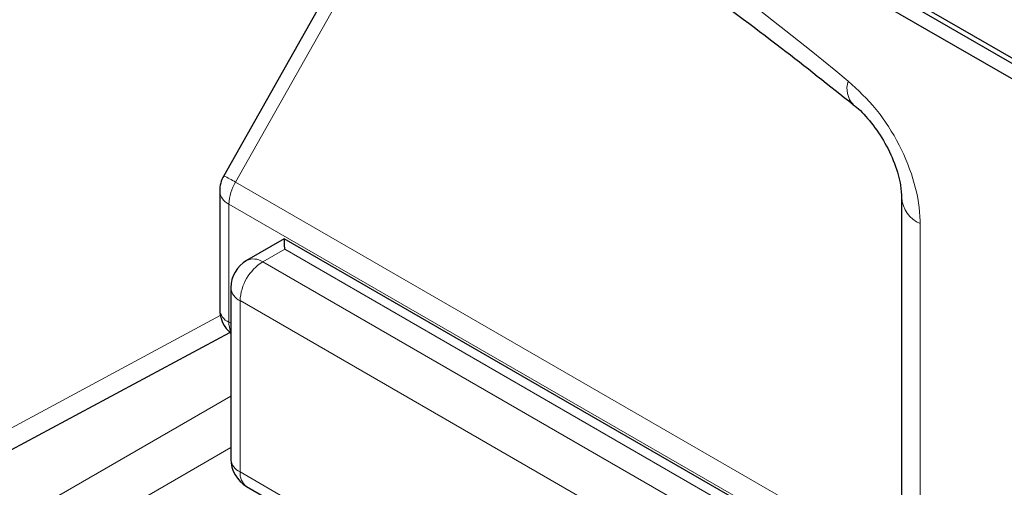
# Paper-space layout 'Blatt2' of a CAD drawing. Header units: millimetres. Extents: x 5 to 418, y 2 to 292.
# Tile 11 of 59: x 109.67 to 114.87, y 181.66 to 184.13. Entities that reach past the tile are written whole.
import ezdxf

# ---------------------------------------------------------------- set-up
doc = ezdxf.new("R2010")
doc.units = ezdxf.units.MM

psp = doc.layouts.new('Blatt2')

# ---------------------------------------------------------------- linework, layer by layer
at = {"color": 7, "linetype": 'Continuous', "lineweight": 25}
for p, q in [((105.8074, 189.0797), (117.5925, 182.2763)), ((108.8243, 187.4197), (117.5925, 182.358)), ((108.8479, 187.4333), (117.616, 182.3716)), ((111.8423, 185.2435), (110.7513, 183.3092)), ((110.7298, 183.2273), (110.7298, 182.6032)), ((114.3323, 183.1919), (114.3323, 178.912)), ((111.0712, 182.976), (110.8721, 182.861)), ((113.7209, 181.4463), (111.0712, 182.976)), ((110.7887, 182.7167), (110.7887, 181.8114)), ((109.4105, 181.7432), (110.783, 182.4812)), ((110.8721, 181.667), (113.351, 180.2359))]:
    psp.add_line(p, q, dxfattribs=at)
at = {"color": 7, "linetype": 'Continuous', "lineweight": 18}
for p, q in [((111.9041, 185.2098), (110.8132, 183.2754)), ((110.8132, 183.2754), (114.3323, 181.2438)), ((110.7786, 183.1593), (114.3323, 181.1078)), ((110.7786, 183.1593), (110.7786, 182.5352)), ((114.43, 183.0558), (114.43, 181.4886)), ((111.0733, 182.9208), (110.9575, 182.8539)), ((113.5563, 181.4873), (111.0733, 182.9208)), ((110.9575, 182.8539), (113.4364, 181.4229)), ((113.3165, 181.2176), (110.8376, 182.6487)), ((110.8376, 182.6487), (110.8376, 181.7433)), ((109.4842, 181.8984), (110.7332, 182.5699)), ((110.7786, 182.5352), (110.7887, 182.5293)), ((109.3896, 181.3362), (110.7887, 182.1439)), ((110.7887, 181.8718), (109.5075, 181.1321)), ((110.8376, 181.7433), (113.3165, 180.3123))]:
    psp.add_line(p, q, dxfattribs=at)
for centre, radius, start, end in [((103.8656, 171.5405), 15.9449, 50.30384, 69.70154), ((114.1646, 183.7694), 0.1214, 160.8676, 224.0624), ((110.031, 181.916), 1.5683, 60.0865, 62.6603), ((111.019, 183.1511), 0.2405, 148.8563, 178.0435), ((110.8097, 183.2331), 0.0801, 184.1293, 247.1908), ((114.4918, 183.2031), 0.1597, 183.6006, 247.2434), ((111.0927, 182.6373), 0.2554, 121.9772, 177.4454), ((110.9085, 182.7824), 0.0867, 55.6476, 114.8655), ((110.8707, 182.724), 0.0823, 185.0787, 246.2415), ((110.8097, 182.609), 0.0801, 184.1293, 247.1908), ((110.8854, 182.5314), 0.1068, 177.9594, 205.2133), ((110.8707, 181.8186), 0.0823, 185.0787, 246.2415), ((110.9209, 181.7351), 0.0838, 174.3555, 234.3323)]:
    psp.add_arc(centre, radius, start, end, dxfattribs=at)
at = {"color": 7, "linetype": 'Continuous', "lineweight": 25}
for centre, start, end in [((110.8965, 183.2273), 150.5774, 180), ((110.9554, 182.7167), 119.9972, 180), ((110.8965, 182.6032), 180, 229.7258), ((110.9554, 181.8114), 180, 240.0027)]:
    psp.add_arc(centre, 0.1667, start, end, dxfattribs=at)
psp.add_ellipse((111.0712, 182.7835), major_axis=(0, 0.1924), ratio=0.015248, start_param=5.50652, end_param=6.274383, dxfattribs=at)
for points, knots in [([(109.5228, 186.3166), (109.6813, 186.2589), (110.1424, 186.0909), (110.9171, 185.7432), (111.8447, 185.2464), (112.7738, 184.6619), (113.5183, 184.1284), (113.9501, 183.786), (114.0766, 183.6856)], [0, 0, 0, 0, 0.106109, 0.308603, 0.511101, 0.713584, 0.916095, 1, 1, 1, 1]), ([(114.0768, 183.6845), (114.08, 183.6822), (114.106, 183.6637), (114.1655, 183.6008), (114.2397, 183.4958), (114.2984, 183.3735), (114.329, 183.2622), (114.3309, 183.2135), (114.3317, 183.1929)], [0, 0, 0, 0, 0.027249, 0.217947, 0.420667, 0.632806, 0.844533, 1, 1, 1, 1])]:
    psp.add_open_spline(points, degree=3, knots=knots, dxfattribs=at)
at = {"color": 7, "linetype": 'Continuous', "lineweight": 18}
psp.add_open_spline([(114.43, 183.0558), (114.4299, 183.0606), (114.4295, 183.1266), (114.4075, 183.2665), (114.3256, 183.4732), (114.2029, 183.6677), (114.1009, 183.762), (114.0499, 183.8092)], degree=3, knots=[0, 0, 0, 0, 0.019366, 0.2645085, 0.5096539, 0.7548276, 1, 1, 1, 1], dxfattribs=at)

doc.saveas('drawing.dxf')
